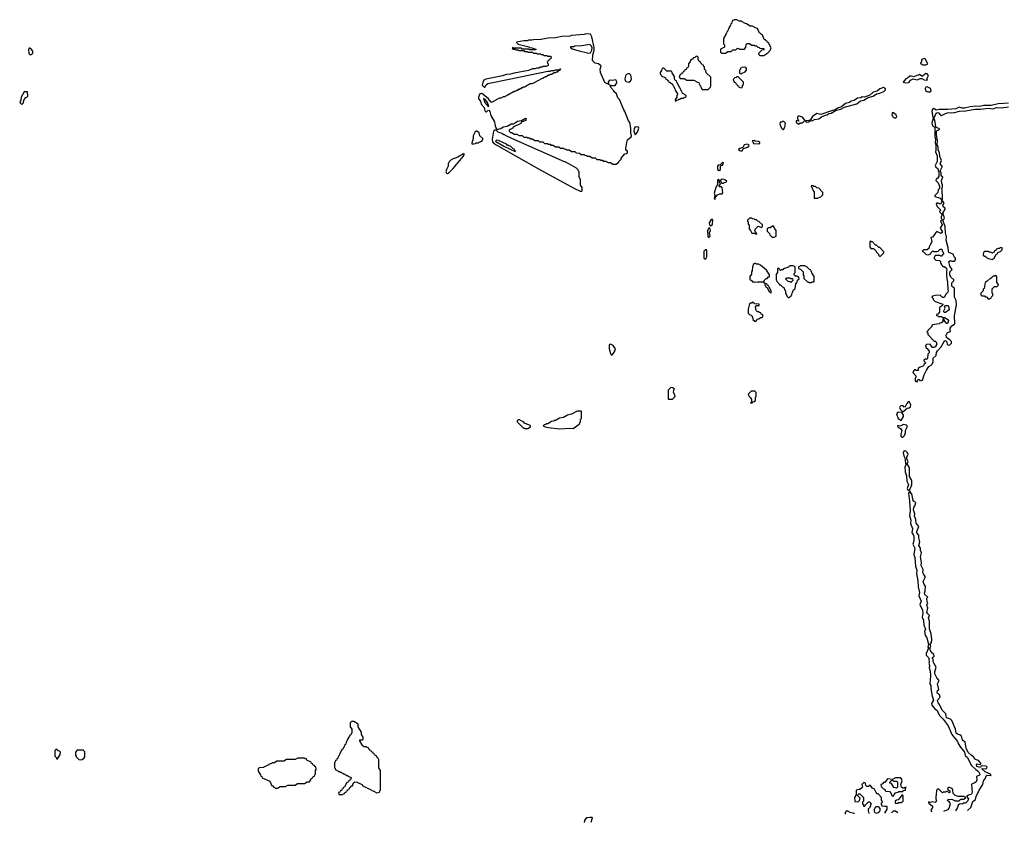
# Model space of a CAD drawing. Extents: x 2889633 to 3052318, y 540750 to 918690.
# Tile 156 of 256: x 2890838 to 2903234, y 712070 to 722180. Entities that reach past the tile are written whole.
import ezdxf

# ---------------------------------------------------------------- set-up
doc = ezdxf.new("R2010")
doc.units = 0

msp = doc.modelspace()

# ---------------------------------------------------------------- linework, layer by layer
at = {"layer": '0CON02XD'}
for points in [[(2900205, 721730), (2900258, 721762), (2900288, 721792), (2900300, 721825), (2900272, 721872), (2900268, 721888), (2900252, 721892), (2900248, 721908), (2900232, 721912), (2900228, 721928), (2900212, 721932), (2900188, 721988), (2900172, 721992), (2900168, 722008), (2900152, 722012), (2900128, 722068), (2900112, 722072), (2900065, 722100), (2900035, 722100), (2899988, 722128), (2899972, 722132), (2899968, 722138), (2899952, 722142), (2899948, 722148), (2899932, 722152), (2899925, 722160), (2899895, 722160), (2899865, 722180), (2899835, 722180), (2899828, 722172), (2899812, 722168), (2899808, 722152), (2899802, 722148), (2899798, 722132), (2899792, 722128), (2899788, 722112), (2899782, 722108), (2899778, 722092), (2899772, 722088), (2899768, 722072), (2899762, 722068), (2899758, 722052), (2899752, 722048), (2899748, 722032), (2899742, 722028), (2899738, 722012), (2899732, 722008), (2899728, 721992), (2899700, 721945), (2899700, 721875), (2899710, 721865), (2899710, 721835), (2899662, 721808), (2899662, 721772), (2899675, 721760), (2899725, 721760), (2899755, 721780), (2899795, 721780), (2899815, 721800), (2899855, 721800), (2899875, 721820), (2899888, 721818), (2899895, 721810), (2899965, 721810), (2899980, 721835), (2899982, 721868), (2899995, 721880), (2900025, 721880), (2900055, 721860), (2900085, 721860), (2900095, 721850), (2900115, 721850), (2900132, 721832), (2900148, 721828), (2900155, 721820), (2900208, 721818), (2900208, 721802), (2900182, 721798), (2900140, 721755), (2900142, 721742), (2900155, 721730), (2900205, 721730)], [(2898345, 720360), (2898375, 720380), (2898380, 720395), (2898410, 720425), (2898410, 720435), (2898455, 720490), (2898477, 720493), (2898488, 720502), (2898492, 720522), (2898470, 720535), (2898467, 720557), (2898481, 720635), (2898491, 720665), (2898536, 720704), (2898540, 720715), (2898530, 720755), (2898530, 720815), (2898518, 720885), (2898502, 720905), (2898458, 721025), (2898442, 721045), (2898390, 721175), (2898370, 721195), (2898350, 721245), (2898320, 721275), (2898320, 721285), (2898280, 721325), (2898278, 721338), (2898270, 721345), (2898275, 721360), (2898285, 721350), (2898335, 721350), (2898357, 721383), (2898357, 721397), (2898342, 721422), (2898295, 721413), (2898262, 721418), (2898248, 721395), (2898250, 721370), (2898260, 721365), (2898255, 721360), (2898250, 721370), (2898235, 721370), (2898205, 721388), (2898151, 721515), (2898147, 721555), (2898158, 721595), (2898152, 721605), (2898125, 721622), (2898085, 721633), (2898050, 721665), (2898054, 721735), (2898071, 721795), (2898071, 721831), (2898040, 721965), (2898026, 721996), (2897965, 722000), (2897945, 721992), (2897785, 721980), (2897765, 721972), (2897665, 721968), (2897585, 721952), (2897485, 721948), (2897405, 721932), (2897305, 721928), (2897285, 721920), (2897245, 721920), (2897225, 721912), (2897185, 721912), (2897092, 721898), (2897092, 721892), (2897113, 721873), (2897247, 721837), (2897255, 721830), (2897287, 721827), (2897335, 721810), (2897338, 721802), (2897255, 721800), (2897245, 721810), (2897165, 721810), (2897155, 721820), (2897055, 721820), (2897045, 721830), (2897040, 721825), (2897045, 721810), (2897075, 721810), (2897085, 721800), (2897115, 721800), (2897125, 721790), (2897185, 721790), (2897195, 721780), (2897225, 721780), (2897235, 721770), (2897295, 721770), (2897305, 721760), (2897345, 721760), (2897355, 721750), (2897395, 721750), (2897402, 721742), (2897425, 721740), (2897435, 721730), (2897475, 721730), (2897485, 721720), (2897525, 721720), (2897530, 721695), (2897512, 721688), (2897508, 721672), (2897492, 721668), (2897488, 721652), (2897480, 721645), (2897482, 721632), (2897490, 721625), (2897490, 721605), (2897465, 721590), (2897425, 721590), (2897415, 721580), (2897395, 721580), (2897375, 721570), (2897345, 721570), (2897325, 721560), (2897295, 721560), (2897245, 721540), (2897065, 721508), (2897015, 721492), (2896965, 721488), (2896915, 721472), (2896705, 721432), (2896685, 721422), (2896672, 721405), (2896662, 721355), (2896685, 721328), (2896695, 721330), (2896711, 721359), (2896733, 721377), (2897023, 721437), (2897485, 721530), (2897515, 721530), (2897535, 721540), (2897565, 721540), (2897585, 721550), (2897640, 721550), (2897645, 721560), (2897650, 721555), (2897640, 721550), (2897638, 721542), (2897622, 721538), (2897605, 721520), (2897592, 721518), (2897585, 721510), (2897565, 721510), (2897535, 721490), (2897515, 721490), (2897508, 721482), (2897495, 721480), (2897468, 721462), (2897455, 721460), (2897445, 721450), (2897435, 721450), (2897425, 721440), (2897415, 721440), (2897305, 721380), (2897292, 721378), (2897285, 721370), (2897265, 721370), (2897195, 721330), (2897175, 721330), (2897168, 721322), (2897155, 721320), (2897145, 721310), (2897135, 721310), (2897125, 721300), (2897115, 721300), (2897105, 721290), (2897095, 721290), (2897085, 721280), (2897075, 721280), (2897065, 721270), (2897055, 721270), (2896985, 721230), (2896975, 721230), (2896965, 721220), (2896952, 721218), (2896945, 721210), (2896925, 721210), (2896895, 721190), (2896875, 721190), (2896868, 721182), (2896855, 721180), (2896785, 721140), (2896775, 721140), (2896736, 721186), (2896655, 721250), (2896632, 721245), (2896612, 721205), (2896613, 721183), (2896640, 721155), (2896648, 721115), (2896686, 721076), (2896695, 721030), (2896705, 721020), (2896715, 721020), (2896730, 721035), (2896745, 721039), (2896756, 721025), (2896769, 720975), (2896814, 720895), (2896824, 720844), (2896842, 720802), (2896865, 720800), (2896873, 720807), (2896895, 720810), (2896925, 720830), (2896975, 720840), (2897025, 720870), (2897055, 720870), (2897080, 720885), (2897105, 720900), (2897155, 720910), (2897205, 720940), (2897220, 720935), (2897212, 720928), (2897208, 720912), (2897152, 720888), (2897148, 720872), (2897052, 720828), (2897048, 720812), (2897012, 720798), (2897002, 720788), (2897000, 720775), (2897015, 720760), (2897035, 720760), (2897065, 720740), (2897095, 720740), (2897125, 720720), (2897165, 720720), (2897185, 720700), (2897225, 720700), (2897232, 720692), (2897255, 720690), (2897265, 720680), (2897295, 720680), (2897325, 720660), (2897365, 720660), (2897382, 720642), (2897425, 720640), (2897445, 720620), (2897485, 720620), (2897492, 720612), (2897515, 720610), (2897525, 720600), (2897555, 720600), (2897585, 720580), (2897625, 720580), (2897645, 720560), (2897685, 720560), (2897692, 720552), (2897715, 720550), (2897725, 720540), (2897755, 720540), (2897785, 720520), (2897825, 720520), (2897842, 720502), (2897885, 720500), (2897905, 720480), (2897945, 720480), (2897952, 720472), (2897975, 720470), (2897985, 720460), (2898015, 720460), (2898045, 720440), (2898085, 720440), (2898105, 720420), (2898145, 720420), (2898152, 720412), (2898175, 720410), (2898185, 720400), (2898215, 720400), (2898245, 720380), (2898275, 720380), (2898305, 720360), (2898345, 720360)], [(2898005, 721758), (2898025, 721762), (2898042, 721795), (2898044, 721824), (2898035, 721848), (2898015, 721868), (2897915, 721852), (2897825, 721848), (2897815, 721840), (2897775, 721840), (2897770, 721835), (2897793, 721813), (2897865, 721792), (2898005, 721758)], [(2890965, 721740), (2890985, 721743), (2891002, 721758), (2891002, 721782), (2890986, 721806), (2890965, 721822), (2890955, 721822), (2890950, 721805), (2890952, 721752), (2890965, 721740)], [(2899505, 721300), (2899535, 721330), (2899540, 721345), (2899540, 721455), (2899482, 721512), (2899478, 721538), (2899460, 721555), (2899460, 721585), (2899452, 721592), (2899448, 721608), (2899432, 721612), (2899428, 721628), (2899412, 721632), (2899408, 721648), (2899392, 721652), (2899388, 721668), (2899380, 721675), (2899378, 721708), (2899368, 721718), (2899355, 721720), (2899338, 721702), (2899322, 721698), (2899308, 721682), (2899292, 721678), (2899282, 721668), (2899278, 721652), (2899260, 721625), (2899260, 721595), (2899252, 721588), (2899248, 721572), (2899232, 721568), (2899228, 721552), (2899212, 721548), (2899208, 721532), (2899192, 721528), (2899188, 721512), (2899172, 721508), (2899168, 721492), (2899152, 721488), (2899140, 721455), (2899155, 721440), (2899205, 721440), (2899235, 721420), (2899325, 721420), (2899372, 721392), (2899388, 721388), (2899392, 721372), (2899398, 721368), (2899402, 721352), (2899408, 721348), (2899412, 721332), (2899432, 721302), (2899505, 721300)], [(2902205, 721610), (2902245, 721612), (2902270, 721625), (2902237, 721687), (2902225, 721690), (2902195, 721680), (2902190, 721675), (2902190, 721645), (2902180, 721635), (2902182, 721622), (2902195, 721620), (2902205, 721610)], [(2898505, 721392), (2898526, 721404), (2898540, 721435), (2898532, 721482), (2898515, 721500), (2898493, 721497), (2898470, 721485), (2898458, 721435), (2898460, 721415), (2898475, 721400), (2898505, 721392)], [(2899095, 721150), (2899112, 721168), (2899128, 721172), (2899135, 721180), (2899155, 721180), (2899165, 721190), (2899195, 721190), (2899202, 721198), (2899218, 721202), (2899228, 721212), (2899230, 721225), (2899212, 721232), (2899198, 721248), (2899182, 721252), (2899178, 721268), (2899172, 721272), (2899168, 721288), (2899162, 721292), (2899158, 721308), (2899152, 721312), (2899148, 721328), (2899142, 721332), (2899138, 721348), (2899110, 721395), (2899108, 721408), (2899092, 721412), (2899088, 721428), (2899080, 721435), (2899080, 721465), (2899052, 721512), (2899048, 721528), (2899032, 721532), (2899025, 721540), (2899015, 721530), (2898985, 721530), (2898948, 721568), (2898935, 721570), (2898922, 721558), (2898918, 721542), (2898900, 721515), (2898900, 721495), (2898908, 721488), (2898912, 721472), (2898968, 721448), (2898972, 721432), (2898988, 721428), (2898992, 721412), (2899008, 721408), (2899012, 721392), (2899028, 721388), (2899058, 721368), (2899062, 721352), (2899068, 721348), (2899072, 721332), (2899078, 721328), (2899082, 721312), (2899088, 721308), (2899092, 721292), (2899120, 721245), (2899118, 721232), (2899110, 721225), (2899110, 721205), (2899090, 721175), (2899095, 721150)], [(2899925, 721500), (2899932, 721508), (2899970, 721525), (2899990, 721545), (2899990, 721565), (2899978, 721578), (2899935, 721580), (2899928, 721572), (2899912, 721568), (2899908, 721552), (2899900, 721545), (2899900, 721505), (2899925, 721500)], [(2902015, 721384), (2902036, 721394), (2902055, 721420), (2902087, 721433), (2902135, 721423), (2902175, 721438), (2902195, 721438), (2902225, 721422), (2902265, 721420), (2902267, 721427), (2902260, 721435), (2902280, 721475), (2902265, 721500), (2902245, 721502), (2902205, 721470), (2902195, 721470), (2902165, 721490), (2902155, 721480), (2902133, 721477), (2902095, 721460), (2902065, 721470), (2902045, 721468), (2902017, 721443), (2901994, 721436), (2901960, 721395), (2901977, 721387), (2902015, 721384)], [(2899925, 721320), (2899940, 721335), (2899940, 721355), (2899950, 721365), (2899950, 721395), (2899885, 721460), (2899865, 721460), (2899858, 721452), (2899842, 721448), (2899820, 721425), (2899832, 721392), (2899848, 721388), (2899852, 721372), (2899868, 721368), (2899872, 721352), (2899888, 721348), (2899892, 721332), (2899925, 721320)], [(2890865, 721110), (2890882, 721128), (2890892, 721175), (2890915, 721200), (2890928, 721202), (2890940, 721215), (2890935, 721270), (2890895, 721270), (2890856, 721205), (2890852, 721168), (2890838, 721145), (2890842, 721132), (2890865, 721110)], [(2900748, 720888), (2900775, 720893), (2900795, 720910), (2900815, 720908), (2900845, 720921), (2900897, 720933), (2900932, 720958), (2900982, 720978), (2901005, 720980), (2901025, 720998), (2901056, 721004), (2901118, 721042), (2901177, 721053), (2901222, 721078), (2901378, 721122), (2901425, 721157), (2901465, 721167), (2901522, 721198), (2901585, 721217), (2901625, 721247), (2901665, 721254), (2901718, 721275), (2901737, 721295), (2901738, 721308), (2901713, 721327), (2901665, 721308), (2901635, 721278), (2901582, 721268), (2901542, 721228), (2901475, 721206), (2901443, 721207), (2901426, 721194), (2901385, 721190), (2901345, 721163), (2901306, 721154), (2901284, 721136), (2901236, 721124), (2901186, 721084), (2901135, 721066), (2901112, 721048), (2901045, 721026), (2900925, 720986), (2900875, 720998), (2900821, 720959), (2900795, 720920), (2900775, 720910), (2900732, 720908), (2900732, 720902), (2900748, 720888)], [(2902271, 721271), (2902295, 721272), (2902312, 721285), (2902305, 721312), (2902265, 721333), (2902245, 721330), (2902238, 721315), (2902244, 721284), (2902271, 721271)], [(2896735, 721088), (2896745, 721090), (2896725, 721146), (2896695, 721179), (2896675, 721188), (2896695, 721137), (2896735, 721088)], [(2903285, 721128), (2903226, 721124), (2903155, 721120), (2903070, 721100), (2902975, 721100), (2902925, 721088), (2902875, 721091), (2902805, 721084), (2902735, 721066), (2902705, 721066), (2902665, 721080), (2902625, 721059), (2902525, 721050), (2902415, 721050), (2902375, 721042), (2902345, 721060), (2902330, 721055), (2902320, 721025), (2902340, 720925), (2902330, 720915), (2902322, 720875), (2902332, 720845), (2902360, 720825), (2902360, 720705), (2902368, 720675), (2902362, 720635), (2902373, 720595), (2902373, 720537), (2902367, 720515), (2902387, 720465), (2902388, 720392), (2902363, 720345), (2902374, 720324), (2902398, 720305), (2902402, 720295), (2902400, 720275), (2902410, 720265), (2902408, 720205), (2902396, 720184), (2902375, 720170), (2902372, 720155), (2902402, 720125), (2902418, 720085), (2902418, 720055), (2902402, 720035), (2902397, 720003), (2902360, 719965), (2902360, 719955), (2902425, 719930), (2902440, 719915), (2902445, 719900), (2902450, 719900)], [(2901865, 720940), (2901880, 720955), (2901868, 720988), (2901852, 720992), (2901845, 721010), (2901822, 721008), (2901820, 720975), (2901828, 720968), (2901832, 720952), (2901865, 720940)], [(2902450, 719900), (2902457, 719927), (2902457, 719975), (2902450, 719995), (2902453, 720035), (2902448, 720055), (2902457, 720075), (2902458, 720095), (2902447, 720117), (2902443, 720155), (2902460, 720195), (2902440, 720215), (2902440, 720255), (2902430, 720265), (2902430, 720285), (2902452, 720325), (2902452, 720335), (2902428, 720365), (2902443, 720405), (2902423, 720455), (2902418, 720505), (2902401, 720541), (2902402, 720575), (2902390, 720605), (2902392, 720655), (2902380, 720735), (2902380, 720775), (2902390, 720785), (2902420, 720795), (2902420, 720805), (2902381, 720821), (2902372, 720832), (2902358, 720915), (2902350, 720925), (2902350, 720945), (2902375, 721002), (2902395, 721010), (2902405, 721007), (2902434, 720974), (2902445, 720972), (2902475, 720992), (2902515, 721007), (2902608, 721012), (2902672, 721028), (2902748, 721032), (2902865, 721054), (2902935, 721051), (2903035, 721064), (2903095, 721056), (2903135, 721074), (2903195, 721071), (2903285, 721082)], [(2900455, 720798), (2900473, 720825), (2900478, 720875), (2900458, 720898), (2900445, 720900), (2900435, 720890), (2900412, 720888), (2900410, 720865), (2900429, 720815), (2900445, 720798), (2900455, 720798)], [(2900645, 720862), (2900665, 720880), (2900695, 720880), (2900720, 720905), (2900722, 720915), (2900694, 720954), (2900654, 720966), (2900640, 720965), (2900632, 720955), (2900632, 720932), (2900648, 720902), (2900642, 720902), (2900640, 720910), (2900612, 720908), (2900615, 720890), (2900645, 720862)], [(2896545, 720610), (2896552, 720618), (2896575, 720620), (2896585, 720630), (2896615, 720630), (2896622, 720638), (2896655, 720650), (2896670, 720665), (2896668, 720685), (2896632, 720715), (2896623, 720755), (2896595, 720777), (2896584, 720776), (2896574, 720766), (2896548, 720715), (2896548, 720685), (2896530, 720625), (2896530, 720615), (2896545, 720610)], [(2897915, 720022), (2897920, 720025), (2897920, 720065), (2897900, 720095), (2897900, 720165), (2897880, 720195), (2897880, 720265), (2897872, 720272), (2897868, 720288), (2897848, 720308), (2897790, 720345), (2897705, 720388), (2897695, 720388), (2897035, 720682), (2896955, 720720), (2896945, 720730), (2896935, 720730), (2896925, 720740), (2896915, 720740), (2896905, 720750), (2896883, 720753), (2896860, 720765), (2896835, 720790), (2896815, 720790), (2896803, 720777), (2896786, 720675), (2896791, 720641), (2896809, 720619), (2897368, 720302), (2897824, 720054), (2897895, 720022), (2897915, 720022)], [(2898585, 720730), (2898618, 720765), (2898632, 720815), (2898627, 720827), (2898585, 720830), (2898575, 720810), (2898568, 720775), (2898585, 720730)], [(2897075, 720520), (2897080, 720525), (2897072, 720532), (2897068, 720548), (2897052, 720552), (2897017, 720587), (2896995, 720590), (2896985, 720600), (2896975, 720600), (2896965, 720610), (2896865, 720658), (2896845, 720662), (2896830, 720655), (2896832, 720645), (2896932, 720585), (2897075, 720520)], [(2900135, 720617), (2900155, 720622), (2900158, 720635), (2900140, 720645), (2900098, 720648), (2900085, 720660), (2900060, 720655), (2900070, 720645), (2900075, 720620), (2900135, 720617)], [(2899915, 720527), (2899935, 720530), (2899952, 720558), (2900002, 720575), (2900018, 720585), (2900020, 720600), (2899995, 720610), (2899958, 720605), (2899942, 720568), (2899905, 720558), (2899888, 720545), (2899895, 720532), (2899915, 720527)], [(2896225, 720242), (2896246, 720254), (2896296, 720304), (2896422, 720455), (2896438, 720488), (2896425, 720490), (2896355, 720450), (2896275, 720418), (2896245, 720388), (2896234, 720365), (2896233, 720335), (2896210, 720295), (2896202, 720265), (2896210, 720245), (2896225, 720242)], [(2899645, 720280), (2899660, 720295), (2899662, 720338), (2899685, 720348), (2899695, 720360), (2899697, 720377), (2899692, 720382), (2899685, 720382), (2899658, 720352), (2899633, 720347), (2899623, 720337), (2899623, 720295), (2899645, 720280)], [(2899595, 719920), (2899600, 719945), (2899625, 719973), (2899654, 719986), (2899682, 719988), (2899692, 719998), (2899680, 720065), (2899668, 720078), (2899655, 720072), (2899640, 720085), (2899658, 720102), (2899660, 720115), (2899650, 720125), (2899650, 720155), (2899635, 720170), (2899623, 720157), (2899622, 720105), (2899602, 720065), (2899582, 719995), (2899588, 719965), (2899582, 719925), (2899595, 719920)], [(2899695, 720120), (2899705, 720130), (2899728, 720132), (2899740, 720145), (2899725, 720160), (2899707, 720167), (2899675, 720170), (2899662, 720158), (2899660, 720145), (2899668, 720138), (2899672, 720122), (2899695, 720120)], [(2900885, 719930), (2900892, 719938), (2900925, 719950), (2900948, 719972), (2900950, 720005), (2900898, 720058), (2900875, 720060), (2900858, 720078), (2900835, 720080), (2900825, 720090), (2900802, 720088), (2900832, 720022), (2900840, 720015), (2900842, 719932), (2900885, 719930)], [(2902135, 717620), (2902145, 717650), (2902165, 717648), (2902172, 717632), (2902205, 717640), (2902226, 717705), (2902256, 717765), (2902285, 717812), (2902313, 717827), (2902327, 717843), (2902338, 717872), (2902340, 717915), (2902378, 717952), (2902382, 717988), (2902392, 718008), (2902441, 718059), (2902475, 718128), (2902485, 718138), (2902500, 718135), (2902512, 718122), (2902515, 718090), (2902535, 718082), (2902547, 718083), (2902570, 718105), (2902570, 718125), (2902558, 718138), (2902506, 718176), (2902502, 718205), (2902521, 718239), (2902558, 718252), (2902551, 718275), (2902554, 718296), (2902575, 718324), (2902606, 718344), (2902610, 718355), (2902606, 718455), (2902631, 718585), (2902630, 718645), (2902608, 718685), (2902607, 718797), (2902585, 718810), (2902573, 718825), (2902572, 718865), (2902598, 718892), (2902600, 718905), (2902562, 718935), (2902550, 718965), (2902547, 719005), (2902578, 719035), (2902550, 719075), (2902537, 719133), (2902555, 719146), (2902575, 719138), (2902605, 719140), (2902620, 719155), (2902620, 719175), (2902602, 719192), (2902590, 719225), (2902535, 719248), (2902530, 719265), (2902526, 719306), (2902503, 719405), (2902507, 719445), (2902493, 719495), (2902490, 719575), (2902460, 719655), (2902475, 719670), (2902480, 719685), (2902460, 719745), (2902490, 719795), (2902490, 719805), (2902468, 719818), (2902462, 719845), (2902478, 719875), (2902455, 719900), (2902450, 719900), (2902435, 719860), (2902425, 719858), (2902395, 719872), (2902385, 719870), (2902378, 719855), (2902387, 719825), (2902428, 719788), (2902430, 719775), (2902420, 719765), (2902422, 719755), (2902450, 719725), (2902440, 719695), (2902440, 719675), (2902448, 719668), (2902450, 719655), (2902432, 719645), (2902450, 719595), (2902428, 719555), (2902452, 719512), (2902452, 719498), (2902435, 719488), (2902385, 719510), (2902371, 719499), (2902348, 719462), (2902328, 719442), (2902310, 719435), (2902320, 719385), (2902298, 719332), (2902290, 719325), (2902288, 719302), (2902265, 719280), (2902215, 719280), (2902200, 719265), (2902218, 719258), (2902252, 719222), (2902285, 719220), (2902292, 719228), (2902308, 719232), (2902312, 719248), (2902335, 719270), (2902345, 719260), (2902385, 719260), (2902400, 719265), (2902425, 719290), (2902448, 719288), (2902450, 719265), (2902465, 719250), (2902468, 719235), (2902445, 719200), (2902435, 719200), (2902425, 719210), (2902365, 719210), (2902350, 719185), (2902353, 719173), (2902372, 719152), (2902418, 719148), (2902430, 719135), (2902430, 719115), (2902438, 719108), (2902440, 719095), (2902462, 719072), (2902475, 719070), (2902505, 719050), (2902512, 719025), (2902508, 719015), (2902507, 718965), (2902510, 718915), (2902521, 718875), (2902523, 718785), (2902529, 718765), (2902524, 718746), (2902501, 718729), (2902475, 718682), (2902455, 718680), (2902425, 718710), (2902365, 718708), (2902332, 718698), (2902320, 718685), (2902338, 718668), (2902340, 718655), (2902362, 718632), (2902460, 718595), (2902458, 718582), (2902420, 718555), (2902420, 718495), (2902398, 718472), (2902382, 718468), (2902382, 718452), (2902398, 718448), (2902405, 718440), (2902445, 718440), (2902455, 718430), (2902485, 718430), (2902492, 718422), (2902508, 718418), (2902530, 718395), (2902528, 718375), (2902516, 718354), (2902502, 718352), (2902500, 718365), (2902480, 718385), (2902478, 718408), (2902465, 718410), (2902460, 718405), (2902460, 718375), (2902445, 718360), (2902423, 718357), (2902415, 718350), (2902332, 718338), (2902322, 718328), (2902320, 718315), (2902270, 718265), (2902268, 718252), (2902260, 718245), (2902270, 718235), (2902270, 718215), (2902352, 718132), (2902365, 718130), (2902380, 718115), (2902380, 718085), (2902365, 718058), (2902345, 718050), (2902332, 718052), (2902302, 718092), (2902253, 718087), (2902240, 718075), (2902250, 718045), (2902265, 718040), (2902290, 718005), (2902287, 717983), (2902272, 717965), (2902267, 717913), (2902255, 717900), (2902245, 717910), (2902220, 717895), (2902222, 717882), (2902238, 717868), (2902240, 717855), (2902222, 717838), (2902215, 717820), (2902165, 717800), (2902150, 717785), (2902148, 717762), (2902125, 717760), (2902115, 717770), (2902105, 717768), (2902082, 717745), (2902085, 717730), (2902120, 717695), (2902120, 717675), (2902110, 717665), (2902110, 717625), (2902135, 717620)], [(2899535, 719582), (2899558, 719595), (2899562, 719605), (2899563, 719653), (2899555, 719667), (2899542, 719665), (2899517, 719623), (2899523, 719595), (2899535, 719582)], [(2900115, 719480), (2900118, 719488), (2900102, 719502), (2900098, 719518), (2900090, 719525), (2900098, 719532), (2900100, 719545), (2900135, 719580), (2900178, 719562), (2900190, 719575), (2900190, 719595), (2900145, 719640), (2900132, 719642), (2900115, 719660), (2900095, 719660), (2900088, 719668), (2900065, 719670), (2900055, 719680), (2900025, 719680), (2900000, 719655), (2900002, 719642), (2900010, 719635), (2900010, 719605), (2900020, 719595), (2900020, 719545), (2900040, 719525), (2900055, 719490), (2900095, 719490), (2900102, 719482), (2900115, 719480)], [(2899515, 719438), (2899530, 719455), (2899522, 719495), (2899536, 719525), (2899525, 719558), (2899515, 719552), (2899498, 719525), (2899502, 719452), (2899505, 719440), (2899515, 719438)], [(2900335, 719440), (2900360, 719455), (2900360, 719525), (2900342, 719552), (2900338, 719568), (2900328, 719578), (2900315, 719580), (2900285, 719560), (2900262, 719558), (2900250, 719545), (2900250, 719515), (2900278, 719488), (2900282, 719472), (2900312, 719442), (2900335, 719440)], [(2901675, 719200), (2901718, 719242), (2901718, 719258), (2901665, 719310), (2901655, 719310), (2901625, 719340), (2901612, 719342), (2901575, 719380), (2901562, 719382), (2901555, 719390), (2901542, 719388), (2901540, 719325), (2901545, 719310), (2901555, 719300), (2901588, 719298), (2901620, 719265), (2901620, 719255), (2901650, 719225), (2901650, 719215), (2901662, 719202), (2901675, 719200)], [(2899465, 719162), (2899480, 719175), (2899490, 719195), (2899488, 719268), (2899485, 719280), (2899475, 719282), (2899453, 719265), (2899453, 719175), (2899465, 719162)], [(2903085, 719160), (2903092, 719168), (2903108, 719172), (2903132, 719228), (2903148, 719232), (2903152, 719248), (2903188, 719262), (2903208, 719282), (2903208, 719308), (2903185, 719310), (2903175, 719300), (2903155, 719300), (2903148, 719292), (2903132, 719288), (2903128, 719272), (2903112, 719268), (2903108, 719252), (2903092, 719248), (2903085, 719240), (2903072, 719242), (2903065, 719250), (2903045, 719250), (2903035, 719260), (2902985, 719260), (2902972, 719248), (2902970, 719215), (2902985, 719200), (2902995, 719200), (2903015, 719180), (2903028, 719178), (2903035, 719170), (2903085, 719160)], [(2900210, 718870), (2900210, 718895), (2900222, 718908), (2900235, 718920), (2900248, 718922), (2900265, 718940), (2900278, 718942), (2900277, 718967), (2900238, 719025), (2900165, 719090), (2900152, 719092), (2900145, 719100), (2900115, 719100), (2900105, 719110), (2900093, 719107), (2900072, 719095), (2900070, 719075), (2900063, 719067), (2900060, 719015), (2900050, 719005), (2900050, 718975), (2900030, 718945), (2900030, 718905), (2900045, 718900), (2900065, 718880), (2900085, 718880), (2900092, 718872), (2900125, 718880), (2900195, 718880), (2900205, 718870), (2900210, 718870)], [(2900525, 718680), (2900532, 718688), (2900548, 718692), (2900552, 718708), (2900560, 718715), (2900562, 718738), (2900568, 718742), (2900582, 718778), (2900600, 718795), (2900610, 718855), (2900628, 718875), (2900632, 718898), (2900650, 718915), (2900645, 718940), (2900632, 718942), (2900625, 718950), (2900605, 718950), (2900590, 718965), (2900590, 718985), (2900600, 718995), (2900600, 719065), (2900575, 719080), (2900535, 719080), (2900517, 719063), (2900455, 719040), (2900445, 719030), (2900425, 719030), (2900415, 719020), (2900402, 719032), (2900398, 719048), (2900385, 719050), (2900380, 719045), (2900380, 718995), (2900360, 718975), (2900360, 718905), (2900368, 718898), (2900372, 718882), (2900400, 718855), (2900405, 718840), (2900415, 718840), (2900440, 718815), (2900460, 718805), (2900472, 718772), (2900480, 718765), (2900480, 718735), (2900498, 718708), (2900502, 718692), (2900512, 718682), (2900525, 718680)], [(2900805, 718870), (2900815, 718880), (2900840, 718880), (2900840, 718945), (2900812, 718992), (2900808, 719008), (2900802, 719012), (2900798, 719028), (2900782, 719032), (2900748, 719068), (2900732, 719072), (2900725, 719080), (2900665, 719080), (2900658, 719072), (2900642, 719068), (2900642, 719052), (2900652, 719042), (2900668, 719038), (2900700, 719005), (2900700, 718965), (2900710, 718955), (2900712, 718922), (2900755, 718880), (2900768, 718878), (2900775, 718870), (2900805, 718870)], [(2900545, 718870), (2900535, 718880), (2900512, 718882), (2900482, 718912), (2900482, 718918), (2900495, 718930), (2900535, 718930), (2900545, 718920), (2900568, 718918), (2900570, 718895), (2900545, 718870)], [(2903045, 718660), (2903052, 718668), (2903068, 718672), (2903072, 718688), (2903090, 718705), (2903090, 718725), (2903080, 718735), (2903082, 718788), (2903112, 718818), (2903145, 718820), (2903160, 718835), (2903158, 718848), (2903140, 718875), (2903140, 718945), (2903125, 718960), (2903115, 718950), (2903095, 718950), (2903065, 718920), (2903055, 718920), (2903020, 718885), (2902995, 718870), (2902980, 718795), (2902970, 718785), (2902970, 718765), (2902940, 718735), (2902940, 718715), (2902952, 718702), (2902985, 718700), (2902995, 718690), (2903008, 718688), (2903032, 718662), (2903045, 718660)], [(2900300, 718740), (2900300, 718765), (2900272, 718812), (2900268, 718828), (2900252, 718832), (2900248, 718848), (2900220, 718860), (2900220, 718835), (2900228, 718828), (2900232, 718812), (2900248, 718808), (2900272, 718752), (2900288, 718748), (2900295, 718740), (2900300, 718740)], [(2900105, 718380), (2900122, 718408), (2900145, 718410), (2900165, 718430), (2900185, 718430), (2900200, 718445), (2900192, 718452), (2900188, 718468), (2900172, 718472), (2900168, 718488), (2900152, 718492), (2900145, 718500), (2900125, 718500), (2900110, 718515), (2900100, 718565), (2900115, 718580), (2900148, 718582), (2900148, 718598), (2900095, 718600), (2900078, 718618), (2900065, 718620), (2900055, 718610), (2900035, 718610), (2900028, 718602), (2900010, 718535), (2900010, 718485), (2900032, 718462), (2900045, 718460), (2900060, 718445), (2900060, 718435), (2900070, 718425), (2900070, 718405), (2900092, 718382), (2900105, 718380)], [(2902495, 718490), (2902482, 718492), (2902470, 718505), (2902488, 718545), (2902480, 718565), (2902495, 718580), (2902522, 718582), (2902532, 718572), (2902540, 718525), (2902495, 718490)], [(2898295, 717960), (2898325, 717998), (2898337, 718035), (2898308, 718078), (2898275, 718093), (2898265, 718088), (2898260, 718075), (2898261, 718035), (2898276, 717976), (2898285, 717960), (2898295, 717960)], [(2899055, 717400), (2899090, 717435), (2899088, 717455), (2899068, 717485), (2899073, 717517), (2899080, 717525), (2899060, 717545), (2899035, 717548), (2899000, 717515), (2899000, 717405), (2899005, 717400), (2899055, 717400)], [(2900055, 717350), (2900072, 717368), (2900085, 717370), (2900100, 717385), (2900100, 717425), (2900110, 717435), (2900110, 717485), (2900095, 717500), (2900045, 717500), (2900010, 717465), (2900020, 717435), (2900038, 717418), (2900050, 717395), (2900050, 717365), (2900040, 717355), (2900055, 717350)], [(2901955, 717240), (2902012, 717288), (2902038, 717292), (2902053, 717305), (2902059, 717329), (2902035, 717370), (2902024, 717366), (2902006, 717344), (2901988, 717302), (2901975, 717300), (2901955, 717320), (2901933, 717317), (2901918, 717305), (2901913, 717295), (2901922, 717275), (2901955, 717240)], [(2897635, 717028), (2897765, 717037), (2897805, 717032), (2897880, 717085), (2897900, 717115), (2897900, 717145), (2897910, 717155), (2897910, 717245), (2897905, 717250), (2897855, 717250), (2897785, 717210), (2897735, 717200), (2897685, 717170), (2897635, 717160), (2897585, 717130), (2897565, 717130), (2897558, 717122), (2897535, 717120), (2897485, 717090), (2897465, 717090), (2897458, 717082), (2897442, 717078), (2897430, 717065), (2897455, 717050), (2897495, 717042), (2897635, 717028)], [(2901935, 717130), (2901967, 717183), (2901965, 717200), (2901942, 717232), (2901905, 717238), (2901888, 717232), (2901878, 717215), (2901896, 717156), (2901935, 717130)], [(2897195, 717030), (2897235, 717032), (2897268, 717052), (2897270, 717065), (2897265, 717070), (2897195, 717100), (2897180, 717115), (2897142, 717132), (2897135, 717140), (2897115, 717140), (2897102, 717128), (2897100, 717115), (2897175, 717040), (2897185, 717040), (2897195, 717030)], [(2901955, 716920), (2901978, 716942), (2901980, 716955), (2901992, 716968), (2901992, 717005), (2902016, 717056), (2902001, 717071), (2901965, 717080), (2901925, 717060), (2901895, 717070), (2901890, 717055), (2901905, 717040), (2901915, 717040), (2901929, 717029), (2901942, 717005), (2901937, 716973), (2901930, 716965), (2901930, 716935), (2901945, 716920), (2901955, 716920)], [(2902035, 716250), (2902045, 716260), (2902060, 716305), (2902070, 716315), (2902068, 716375), (2902042, 716425), (2902040, 716535), (2902012, 716585), (2902022, 716615), (2902008, 716645), (2902008, 716675), (2902022, 716705), (2902016, 716726), (2901996, 716746), (2901975, 716750), (2901963, 716737), (2901962, 716725), (2901968, 716688), (2901982, 716662), (2901992, 716595), (2901993, 716575), (2901983, 716545), (2901987, 716487), (2902003, 716433), (2902007, 716367), (2902028, 716325), (2902011, 716275), (2902015, 716262), (2902035, 716250)], [(2902774, 712218), (2902777, 712225), (2902814, 712256), (2902836, 712334), (2902871, 712359), (2902879, 712395), (2902919, 712475), (2902964, 712546), (2902972, 712595), (2902997, 712625), (2903006, 712654), (2903017, 712663), (2903068, 712662), (2903060, 712675), (2902992, 712705), (2902950, 712745), (2902955, 712750), (2902997, 712743), (2903010, 712750), (2903017, 712767), (2903005, 712778), (2902955, 712782), (2902942, 712778), (2902935, 712760), (2902890, 712775), (2902884, 712794), (2902893, 712805), (2902932, 712798), (2902938, 712802), (2902937, 712815), (2902909, 712849), (2902870, 712860), (2902846, 712896), (2902815, 712917), (2902781, 712951), (2902754, 713005), (2902741, 713081), (2902706, 713106), (2902700, 713145), (2902690, 713160), (2902675, 713171), (2902645, 713181), (2902630, 713195), (2902620, 713245), (2902575, 713352), (2902558, 713368), (2902507, 713385), (2902497, 713435), (2902453, 713483), (2902418, 713555), (2902401, 713575), (2902395, 713610), (2902428, 713645), (2902420, 713675), (2902395, 713692), (2902388, 713705), (2902395, 713730), (2902410, 713745), (2902392, 713815), (2902412, 713855), (2902385, 713890), (2902361, 713941), (2902360, 713965), (2902376, 714026), (2902343, 714085), (2902338, 714105), (2902340, 714125), (2902330, 714135), (2902330, 714145), (2902350, 714165), (2902348, 714185), (2902312, 714215), (2902300, 714245), (2902302, 714275), (2902307, 714285), (2902302, 714315), (2902317, 714335), (2902320, 714375), (2902313, 714445), (2902292, 714508), (2902294, 714605), (2902281, 714645), (2902293, 714675), (2902271, 714695), (2902260, 714715), (2902272, 714772), (2902260, 714805), (2902260, 714815), (2902270, 714825), (2902262, 714845), (2902260, 714895), (2902270, 714905), (2902235, 714938), (2902228, 714955), (2902238, 714985), (2902242, 715045), (2902224, 715064), (2902211, 715105), (2902237, 715153), (2902238, 715165), (2902215, 715200), (2902210, 715215), (2902213, 715255), (2902187, 715305), (2902190, 715345), (2902180, 715415), (2902190, 715465), (2902178, 715495), (2902177, 715525), (2902159, 715555), (2902169, 715605), (2902157, 715655), (2902159, 715689), (2902133, 715715), (2902133, 715735), (2902158, 715795), (2902125, 715840), (2902120, 715885), (2902103, 715925), (2902107, 715955), (2902089, 716005), (2902093, 716035), (2902108, 716055), (2902120, 716095), (2902105, 716110), (2902092, 716112), (2902077, 716157), (2902073, 716195), (2902045, 716240), (2902030, 716215), (2902040, 716115), (2902047, 715995), (2902040, 715935), (2902058, 715875), (2902052, 715835), (2902077, 715773), (2902070, 715715), (2902086, 715696), (2902093, 715675), (2902093, 715615), (2902084, 715575), (2902108, 715525), (2902093, 715445), (2902109, 715405), (2902117, 715297), (2902132, 715245), (2902128, 715205), (2902147, 715113), (2902148, 715035), (2902167, 714965), (2902158, 714925), (2902187, 714855), (2902172, 714815), (2902178, 714795), (2902206, 714746), (2902209, 714705), (2902198, 714655), (2902217, 714615), (2902223, 714555), (2902241, 714505), (2902231, 714475), (2902239, 714429), (2902258, 714395), (2902278, 714315), (2902273, 714275), (2902280, 714265), (2902252, 714195), (2902252, 714175), (2902280, 714145), (2902283, 714133), (2902287, 714085), (2902282, 714075), (2902293, 714045), (2902287, 714015), (2902299, 713975), (2902304, 713914), (2902298, 713815), (2902310, 713795), (2902308, 713755), (2902325, 713660), (2902343, 713607), (2902318, 713565), (2902320, 713545), (2902358, 713498), (2902388, 713478), (2902418, 713415), (2902465, 713368), (2902526, 713285), (2902572, 713175), (2902645, 713087), (2902652, 713062), (2902681, 713015), (2902734, 712955), (2902742, 712912), (2902771, 712885), (2902819, 712789), (2902874, 712734), (2902910, 712710), (2902927, 712675), (2902920, 712665), (2902883, 712647), (2902888, 712605), (2902879, 712581), (2902864, 712566), (2902830, 712555), (2902820, 712545), (2902830, 712445), (2902815, 712420), (2902785, 712412), (2902760, 712395), (2902783, 712365), (2902777, 712343), (2902745, 712310), (2902715, 712310), (2902705, 712300), (2902678, 712302), (2902655, 712288), (2902643, 712255), (2902619, 712215), (2902619, 712214)], [(2894905, 712420), (2894912, 712428), (2894928, 712432), (2894932, 712448), (2894948, 712452), (2894952, 712468), (2894968, 712472), (2894972, 712488), (2894988, 712492), (2894992, 712508), (2895008, 712512), (2895012, 712528), (2895028, 712532), (2895042, 712568), (2895055, 712580), (2895088, 712578), (2895092, 712572), (2895148, 712548), (2895152, 712532), (2895168, 712528), (2895172, 712522), (2895188, 712518), (2895192, 712512), (2895208, 712508), (2895212, 712502), (2895228, 712498), (2895232, 712492), (2895248, 712488), (2895252, 712482), (2895268, 712478), (2895272, 712472), (2895288, 712468), (2895335, 712440), (2895368, 712452), (2895372, 712468), (2895380, 712475), (2895380, 712725), (2895360, 712755), (2895360, 712865), (2895352, 712872), (2895348, 712888), (2895332, 712892), (2895328, 712908), (2895312, 712912), (2895308, 712928), (2895292, 712932), (2895288, 712948), (2895272, 712952), (2895268, 712968), (2895252, 712972), (2895248, 712988), (2895232, 712992), (2895228, 713008), (2895212, 713012), (2895205, 713020), (2895175, 713020), (2895168, 713028), (2895152, 713032), (2895148, 713048), (2895120, 713095), (2895122, 713108), (2895155, 713110), (2895160, 713115), (2895160, 713145), (2895140, 713175), (2895140, 713205), (2895100, 713275), (2895098, 713308), (2895045, 713340), (2895015, 713340), (2895000, 713325), (2895000, 713275), (2895020, 713245), (2895020, 713195), (2895012, 713188), (2895008, 713172), (2894992, 713168), (2894990, 713155), (2894962, 713108), (2894958, 713092), (2894952, 713088), (2894948, 713072), (2894942, 713068), (2894938, 713052), (2894932, 713048), (2894928, 713032), (2894922, 713028), (2894918, 713012), (2894912, 713008), (2894908, 712992), (2894892, 712988), (2894890, 712975), (2894862, 712928), (2894858, 712912), (2894852, 712908), (2894848, 712892), (2894842, 712888), (2894838, 712872), (2894832, 712868), (2894828, 712852), (2894812, 712848), (2894808, 712832), (2894800, 712825), (2894800, 712755), (2894808, 712748), (2894812, 712732), (2894825, 712730), (2894832, 712722), (2894845, 712720), (2894852, 712712), (2894865, 712710), (2894872, 712702), (2894885, 712700), (2894892, 712692), (2894905, 712690), (2894912, 712682), (2894925, 712680), (2894932, 712672), (2894945, 712670), (2894952, 712662), (2894965, 712660), (2894972, 712652), (2895010, 712635), (2895008, 712612), (2894992, 712608), (2894988, 712592), (2894972, 712588), (2894968, 712572), (2894952, 712568), (2894928, 712512), (2894912, 712508), (2894908, 712492), (2894892, 712488), (2894888, 712472), (2894872, 712468), (2894868, 712452), (2894850, 712445), (2894855, 712420), (2894905, 712420)], [(2891315, 712870), (2891347, 712923), (2891350, 712955), (2891338, 712968), (2891322, 712972), (2891295, 712990), (2891280, 712975), (2891280, 712905), (2891298, 712888), (2891302, 712872), (2891315, 712870)], [(2891605, 712858), (2891625, 712862), (2891649, 712881), (2891656, 712894), (2891658, 712958), (2891635, 712980), (2891562, 712978), (2891540, 712955), (2891540, 712915), (2891550, 712905), (2891550, 712895), (2891583, 712863), (2891605, 712858)], [(2894085, 712500), (2894115, 712520), (2894185, 712520), (2894215, 712540), (2894305, 712540), (2894335, 712560), (2894425, 712560), (2894455, 712580), (2894488, 712582), (2894508, 712612), (2894512, 712628), (2894528, 712632), (2894532, 712648), (2894548, 712652), (2894552, 712668), (2894560, 712675), (2894560, 712725), (2894570, 712735), (2894568, 712768), (2894552, 712772), (2894548, 712788), (2894532, 712792), (2894528, 712808), (2894512, 712812), (2894508, 712828), (2894452, 712852), (2894448, 712868), (2894432, 712872), (2894425, 712880), (2894335, 712880), (2894305, 712860), (2894195, 712860), (2894165, 712840), (2894075, 712840), (2894045, 712820), (2894015, 712820), (2894008, 712812), (2893992, 712808), (2893988, 712802), (2893972, 712798), (2893968, 712792), (2893952, 712788), (2893905, 712760), (2893852, 712758), (2893840, 712745), (2893840, 712715), (2893868, 712668), (2893872, 712652), (2893888, 712648), (2893892, 712632), (2893988, 712588), (2894012, 712532), (2894028, 712528), (2894032, 712512), (2894048, 712508), (2894055, 712500), (2894085, 712500)], [(2901731, 712186), (2901760, 712235), (2901760, 712265), (2901755, 712270), (2901725, 712268), (2901700, 712275), (2901690, 712295), (2901690, 712315), (2901700, 712325), (2901698, 712338), (2901690, 712345), (2901690, 712385), (2901645, 712430), (2901635, 712430), (2901620, 712445), (2901599, 712489), (2901575, 712500), (2901545, 712540), (2901525, 712520), (2901505, 712520), (2901490, 712535), (2901488, 712558), (2901478, 712568), (2901465, 712570), (2901440, 712545), (2901448, 712515), (2901442, 712505), (2901417, 712483), (2901405, 712482), (2901370, 712475), (2901370, 712415), (2901350, 712385), (2901352, 712332), (2901395, 712330), (2901410, 712345), (2901420, 712375), (2901392, 712402), (2901390, 712415), (2901402, 712428), (2901415, 712430), (2901460, 712385), (2901460, 712335), (2901450, 712325), (2901450, 712305), (2901460, 712295), (2901462, 712272), (2901478, 712272), (2901482, 712288), (2901525, 712330), (2901538, 712328), (2901560, 712305), (2901550, 712295), (2901550, 712275), (2901542, 712268), (2901540, 712255), (2901520, 712235), (2901520, 712215), (2901529, 712180)], [(2901835, 712400), (2901865, 712440), (2901895, 712450), (2901905, 712460), (2901955, 712460), (2901965, 712470), (2901990, 712475), (2901990, 712495), (2901998, 712508), (2901985, 712510), (2901975, 712500), (2901955, 712500), (2901940, 712515), (2901932, 712545), (2901948, 712595), (2901938, 712618), (2901925, 712630), (2901865, 712630), (2901825, 712610), (2901765, 712620), (2901728, 712572), (2901715, 712570), (2901698, 712552), (2901680, 712545), (2901682, 712522), (2901712, 712492), (2901728, 712488), (2901730, 712475), (2901742, 712462), (2901788, 712458), (2901810, 712435), (2901812, 712412), (2901822, 712402), (2901835, 712400)], [(2901875, 712500), (2901845, 712510), (2901815, 712560), (2901792, 712562), (2901792, 712578), (2901812, 712598), (2901825, 712600), (2901838, 712588), (2901875, 712590), (2901890, 712575), (2901890, 712515), (2901875, 712500)], [(2902474, 712209), (2902480, 712215), (2902528, 712232), (2902542, 712248), (2902556, 712306), (2902546, 712326), (2902520, 712345), (2902522, 712358), (2902575, 712362), (2902615, 712343), (2902645, 712340), (2902667, 712343), (2902685, 712360), (2902725, 712360), (2902750, 712385), (2902726, 712396), (2902655, 712397), (2902615, 712410), (2902590, 712435), (2902586, 712476), (2902578, 712495), (2902545, 712510), (2902535, 712510), (2902520, 712495), (2902522, 712482), (2902550, 712465), (2902550, 712445), (2902545, 712442), (2902515, 712460), (2902505, 712460), (2902495, 712450), (2902465, 712450), (2902455, 712440), (2902408, 712488), (2902392, 712488), (2902382, 712475), (2902378, 712415), (2902370, 712395), (2902370, 712365), (2902380, 712335), (2902365, 712322), (2902325, 712328), (2902305, 712320), (2902285, 712330), (2902280, 712325), (2902285, 712310), (2902332, 712272), (2902332, 712258), (2902310, 712225), (2902316, 712204)], [(2901862, 712312), (2901895, 712312), (2901905, 712320), (2901935, 712320), (2901960, 712335), (2901960, 712405), (2901945, 712420), (2901938, 712402), (2901898, 712352), (2901875, 712350), (2901860, 712335), (2901862, 712312)], [(2901350, 712175), (2901345, 712180), (2901293, 712193), (2901265, 712210), (2901245, 712210), (2901230, 712195), (2901229, 712171)], [(2901632, 712183), (2901610, 712190), (2901598, 712208), (2901598, 712232), (2901615, 712270), (2901645, 712270), (2901668, 712245), (2901667, 712213), (2901660, 712200), (2901636, 712184)], [(2901893, 712191), (2901865, 712210), (2901835, 712210), (2901815, 712189)], [(2898033, 712073), (2898047, 712113), (2898050, 712125), (2898045, 712130), (2898015, 712132), (2897984, 712126), (2897960, 712115), (2897948, 712095), (2897944, 712070)]]:
    msp.add_lwpolyline(points, dxfattribs=at)

doc.saveas('drawing.dxf')
